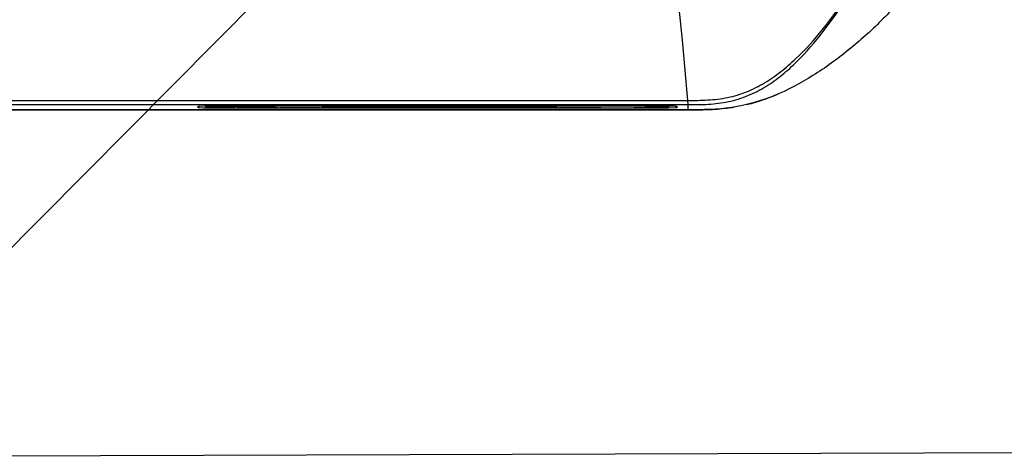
# Model space of a CAD drawing. Header units: millimetres. Extents: x 2163 to 2692, y -1564 to -1190.
# Tile 42 of 45: x 2591 to 2637, y -1397 to -1377. Entities that reach past the tile are written whole.
import ezdxf

# ---------------------------------------------------------------- set-up
doc = ezdxf.new("R2010")
doc.units = ezdxf.units.MM
doc.styles.add('HANA', font='arial.ttf')
doc.dimstyles.new('HANA$7', dxfattribs={"dimtxt": 2.5, "dimasz": 2.5, "dimexe": 0.5, "dimexo": 0.2, "dimgap": 0.5, "dimtad": 1, "dimzin": 1, "dimdsep": 46, "dimtxsty": 'HANA', "dimcen": 0, "dimclrd": 3, "dimclre": 3, "dimclrt": 4, "dimadec": 0, "dimazin": 0, "dimtfac": 1, "dimtmove": 0, "dimatfit": 3, "dimfxl": 0, "dimtzin": 0, "dimarcsym": 0})

msp = doc.modelspace()

# ---------------------------------------------------------------- linework, layer by layer
at = {"color": 7, "linetype": 'Continuous'}
for p, q in [((2573.722, -1380.54), (2622.356, -1380.537)), ((2573.722, -1380.73), (2622.372, -1380.73)), ((2599.605, -1380.8), (2599.913, -1380.787)), ((2599.605, -1380.878), (2599.69, -1380.793)), ((2599.605, -1380.801), (2599.605, -1380.8)), ((2599.605, -1380.878), (2599.605, -1380.801)), ((2599.828, -1380.89), (2599.605, -1380.878)), ((2600.2, -1380.896), (2599.828, -1380.89)), ((2599.947, -1380.798), (2599.947, -1380.813)), ((2600.002, -1380.785), (2600.772, -1380.78)), ((2600.802, -1380.899), (2600.2, -1380.896)), ((2600.772, -1380.78), (2600.802, -1380.78)), ((2600.802, -1380.78), (2620.652, -1380.78)), ((2600.802, -1380.899), (2600.802, -1380.83)), ((2620.652, -1380.899), (2600.802, -1380.899)), ((2600.924, -1380.792), (2600.818, -1380.786)), ((2601.053, -1380.797), (2600.924, -1380.792)), ((2600.947, -1380.831), (2601.231, -1380.831)), ((2603.203, -1380.824), (2601.122, -1380.824)), ((2601.372, -1380.874), (2601.427, -1380.874)), ((2601.438, -1380.874), (2601.427, -1380.874)), ((2601.427, -1380.874), (2601.443, -1380.874)), ((2601.427, -1380.874), (2601.681, -1380.874)), ((2602.6, -1380.874), (2601.438, -1380.874)), ((2601.681, -1380.874), (2601.789, -1380.874)), ((2601.91, -1380.874), (2603.136, -1380.874)), ((2601.976, -1380.874), (2602.115, -1380.874)), ((2603.322, -1380.874), (2602.6, -1380.874)), ((2603.136, -1380.874), (2603.876, -1380.874)), ((2604.297, -1380.874), (2603.414, -1380.874)), ((2604.734, -1380.874), (2603.502, -1380.874)), ((2604.795, -1380.874), (2604.599, -1380.874)), ((2604.734, -1380.874), (2604.857, -1380.874)), ((2604.91, -1380.874), (2604.795, -1380.874)), ((2604.857, -1380.874), (2604.964, -1380.874)), ((2605.272, -1380.874), (2604.91, -1380.874)), ((2605.267, -1380.874), (2605.269, -1380.874)), ((2605.412, -1380.831), (2616.231, -1380.831)), ((2605.668, -1380.78), (2605.454, -1380.795)), ((2607.722, -1380.802), (2607.722, -1380.78)), ((2607.722, -1380.802), (2613.722, -1380.802)), ((2613.722, -1380.802), (2613.722, -1380.78)), ((2616.196, -1380.801), (2615.775, -1380.78)), ((2616.372, -1380.874), (2616.789, -1380.874)), ((2618.322, -1380.874), (2616.376, -1380.874)), ((2616.38, -1380.874), (2616.773, -1380.874)), ((2616.789, -1380.874), (2616.91, -1380.874)), ((2616.909, -1380.874), (2617.833, -1380.874)), ((2616.91, -1380.874), (2618.316, -1380.874)), ((2617.833, -1380.874), (2618.185, -1380.874)), ((2618.185, -1380.874), (2618.316, -1380.874)), ((2618.316, -1380.874), (2618.322, -1380.874)), ((2618.316, -1380.874), (2618.327, -1380.874)), ((2618.322, -1380.874), (2618.327, -1380.874)), ((2618.327, -1380.874), (2618.458, -1380.874)), ((2618.327, -1380.874), (2619.736, -1380.874)), ((2618.458, -1380.874), (2618.81, -1380.874)), ((2618.81, -1380.874), (2619.246, -1380.874)), ((2619.246, -1380.874), (2619.403, -1380.874)), ((2619.403, -1380.874), (2619.734, -1380.874)), ((2619.733, -1380.874), (2619.857, -1380.874)), ((2619.871, -1380.874), (2619.854, -1380.874)), ((2619.871, -1380.874), (2620.263, -1380.874)), ((2620.269, -1380.874), (2619.871, -1380.874)), ((2619.871, -1380.874), (2620.272, -1380.874)), ((2620.267, -1380.874), (2620.269, -1380.874)), ((2620.412, -1380.831), (2620.497, -1380.831)), ((2620.534, -1380.792), (2620.454, -1380.795)), ((2620.625, -1380.786), (2620.534, -1380.792)), ((2620.652, -1380.78), (2620.777, -1380.78)), ((2620.652, -1380.899), (2620.652, -1380.83)), ((2621.241, -1380.896), (2620.652, -1380.899)), ((2620.777, -1380.78), (2621.621, -1380.788)), ((2621.446, -1380.894), (2621.241, -1380.896)), ((2621.848, -1380.878), (2621.446, -1380.894)), ((2621.497, -1380.813), (2621.497, -1380.798)), ((2621.621, -1380.788), (2621.747, -1380.792)), ((2621.747, -1380.792), (2621.848, -1380.8)), ((2621.848, -1380.878), (2621.763, -1380.793)), ((2621.848, -1380.8), (2621.848, -1380.801)), ((2621.848, -1380.801), (2621.848, -1380.878)), ((2622.356, -1380.534), (2622.372, -1380.73)), ((2622.372, -1380.73), (2622.372, -1380.97)), ((2622.372, -1380.97), (2579.222, -1380.97)), ((2579.222, -1380.974), (2601.372, -1380.974)), ((2601.372, -1380.974), (2605.272, -1380.974)), ((2605.272, -1380.974), (2622.372, -1380.974))]:
    msp.add_line(p, q, dxfattribs=at)
at = {"color": 3}
msp.add_line((2581.292, -1397.068), (2653.762, -1396.841), dxfattribs=at)
at = {"color": 7, "linetype": 'Continuous'}
for centre, radius, start, end in [((2623.042, -1372.193), 8.779, 287.3999, 289.9949), ((2622.898, -1371.792), 9.205, 289.9815, 290.7839), ((2622.717, -1371.322), 9.709, 290.8005, 293.379), ((2600.361, -1403.851), 23.068, 90.8909, 91.1132), ((2601.122, -1380.724), 0.1, 213.7779, 270), ((2601.372, -1380.624), 0.25, 232.5, 270), ((2605.272, -1380.624), 0.25, 270, 321.3803), ((2616.372, -1380.624), 0.25, 218.6197, 270), ((2620.272, -1380.624), 0.25, 270, 321.3803), ((2623.116, -1372.375), 8.584, 277.2295, 279.308), ((2623.147, -1372.52), 8.436, 283.5294, 286.3558), ((2623.157, -1372.555), 8.399, 286.3599, 287.3857)]:
    msp.add_arc(centre, radius, start, end, dxfattribs=at)
for centre, major_axis, start_param, end_param in [((2600.947, -1380.813), (1, 0), 3.141593, 4.712389), ((2607.722, -1380.777), (1.38, 0), -3.044136, -1.570796), ((2613.722, -1380.777), (1.38, 0), -1.570796, -0.097456), ((2620.497, -1380.813), (1, 0), 4.712389, 6.283185)]:
    msp.add_ellipse(centre, major_axis=major_axis, ratio=0.017455, start_param=start_param, end_param=end_param, dxfattribs=at)
for points, knots in [([(2622.356, -1380.534), (2622.667, -1380.534), (2623.289, -1380.532), (2624.218, -1380.425), (2625.113, -1380.156), (2625.944, -1379.738), (2626.704, -1379.209), (2627.632, -1378.399), (2628.661, -1377.248), (2629.748, -1375.751), (2630.735, -1374.18), (2631.651, -1372.561), (2632.198, -1371.443), (2632.429, -1370.865)], [0, 0, 0, 0, 0.062876, 0.125681, 0.18831, 0.250724, 0.31297, 0.375138, 0.499401, 0.623933, 0.748873, 0.874303, 1, 1, 1, 1]), ([(2622.372, -1380.73), (2622.687, -1380.73), (2623.318, -1380.729), (2624.26, -1380.616), (2625.165, -1380.339), (2626.001, -1379.907), (2626.759, -1379.361), (2627.676, -1378.528), (2628.684, -1377.351), (2629.75, -1375.825), (2630.726, -1374.229), (2631.641, -1372.584), (2632.195, -1371.451), (2632.429, -1370.865)], [0, 0, 0, 0, 0.063179, 0.126271, 0.189124, 0.251616, 0.313761, 0.375673, 0.499233, 0.623194, 0.747977, 0.87372, 1, 1, 1, 1]), ([(2634.724, -1371.764), (2634.223, -1373.024), (2633.193, -1374.822), (2631.384, -1376.855), (2629.858, -1378.214), (2628.207, -1379.419), (2626.4, -1380.383), (2624.418, -1380.948), (2623.051, -1380.972), (2622.372, -1380.97)], [0, 0, 0, 0, 0.249598, 0.37471, 0.499851, 0.624971, 0.750013, 0.874925, 1, 1, 1, 1]), ([(2621.841, -1375.362), (2621.938, -1376.152), (2622.123, -1377.875), (2622.278, -1379.601), (2622.356, -1380.534)], [0, 0, 0, 0, 0.459606, 1, 1, 1, 1])]:
    msp.add_open_spline(points, degree=3, knots=knots, dxfattribs=at)
msp.add_open_spline([(2622.372, -1380.974), (2622.98, -1380.975), (2623.592, -1380.967), (2624.196, -1380.891)], degree=3, dxfattribs=at)

# ---------------------------------------------------------------- leaders
msp.add_leader([(2611.723, -1366.45), (2581.292, -1397.068)], dimstyle='HANA$7', override={"dimgap": 0.5, "dimtad": 0, "dimtp": 0.1, "dimtm": 0.1, "dimtfillclr": 3})

doc.saveas('drawing.dxf')
